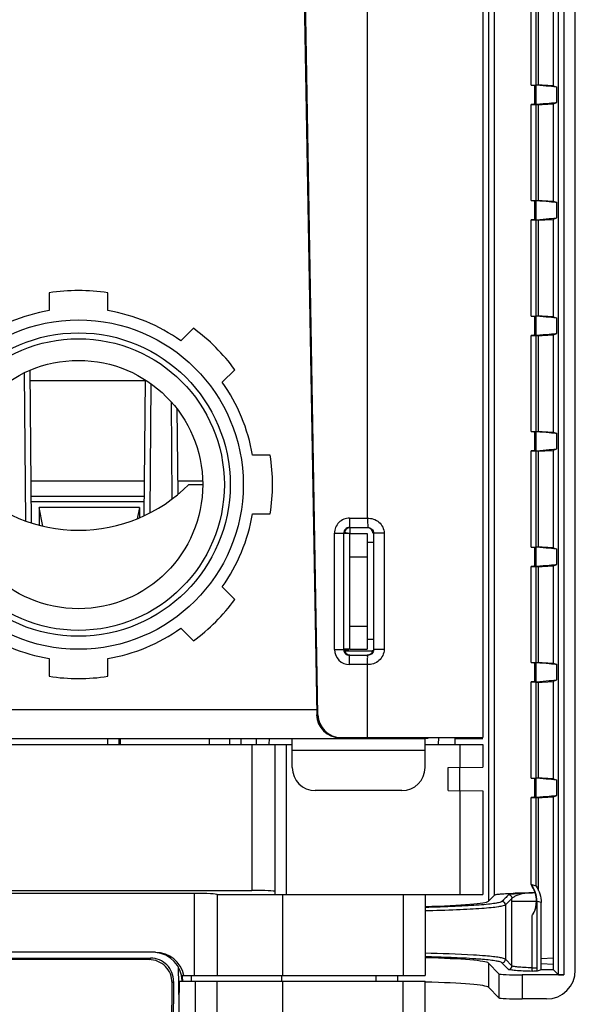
# Model space of a CAD drawing. Header units: millimetres. Extents: x 0 to 1200, y 0 to 1150.
# Tile 8 of 80: x 474 to 522, y 150 to 235. Entities that reach past the tile are written whole.
import ezdxf

# ---------------------------------------------------------------- set-up
doc = ezdxf.new("R2010")
doc.units = ezdxf.units.MM
doc.header["$LTSCALE"] = 74.962963
doc.layers.get('0').update_dxf_attribs({"linetype": 'CONTINUOUS'})
doc.layers.add('00_COMPONENTS', color=7, linetype='CONTINUOUS')

msp = doc.modelspace()

# ---------------------------------------------------------------- linework, layer by layer
at = {"color": 9, "linetype": 'CONTINUOUS'}
for p, q in [((520.654, 294.554), (520.654, 152.233)), ((521.154, 294.579), (521.154, 152.208)), ((514.624, 288.267), (514.624, 158.594)), ((515.15, 159.129), (515.15, 287.741)), ((504.144, 274.166), (504.144, 191.757)), ((518.646, 227.592), (518.646, 229.24)), ((518.646, 217.592), (518.646, 219.24)), ((518.646, 207.592), (518.646, 209.24)), ((474.438, 204.33), (474.55, 191.515)), ((485.344, 192.215), (485.441, 203.378)), ((487.16, 201.828), (487.233, 193.403)), ((518.646, 197.592), (518.646, 199.24)), ((502.602, 191.757), (504.144, 191.757)), ((502.602, 191.757), (502.602, 190.957)), ((502.602, 190.957), (504.185, 190.957)), ((501.303, 190.457), (502.103, 190.457)), ((501.304, 180.376), (501.303, 190.457)), ((502.104, 180.376), (502.103, 190.457)), ((502.644, 190.916), (502.644, 190.453)), ((504.683, 190.456), (504.682, 180.378)), ((505.6, 190.455), (504.683, 190.456)), ((518.646, 187.592), (518.646, 189.24)), ((501.304, 180.376), (502.104, 180.376)), ((502.144, 180.283), (504.643, 180.283)), ((504.184, 179.876), (502.604, 179.876)), ((502.604, 179.076), (502.604, 179.876)), ((505.598, 180.378), (504.682, 180.378)), ((504.144, 179.076), (502.604, 179.076)), ((504.144, 179.076), (504.144, 172.766)), ((518.646, 177.592), (518.646, 179.24)), ((499.874, 174.731), (499.777, 174.731)), ((481.644, 172.666), (481.644, 172.166)), ((495.639, 172.666), (495.63, 172.166)), ((494.144, 172.166), (494.144, 159.533)), ((497.144, 159.166), (497.144, 172.166)), ((512.144, 172.166), (512.144, 170.166)), ((511.144, 168.175), (511.144, 170.157)), ((518.646, 167.592), (518.646, 169.24)), ((512.144, 168.166), (512.144, 159.166)), ((489.144, 159.271), (489.144, 152.166)), ((496.83, 152.166), (496.83, 159.166)), ((507.249, 159.166), (507.249, 152.166)), ((516.667, 158.597), (516.667, 158.844)), ((516.667, 158.597), (518.782, 158.597)), ((516.667, 152.988), (516.667, 158.597)), ((518.646, 159.305), (518.646, 159.393)), ((519.204, 158.473), (518.782, 158.597)), ((518.852, 152.823), (518.852, 158.577)), ((516.097, 158.265), (516.097, 153.567)), ((518.406, 152.823), (518.406, 157.343)), ((516.667, 152.988), (516.097, 153.567)), ((487.776, 152.907), (487.833, 149.666)), ((514.624, 153.238), (514.624, 151.142)), ((516.368, 152.688), (515.798, 153.267)), ((518.406, 152.823), (518.852, 152.823)), ((496.712, 152.166), (496.712, 151.666)), ((504.899, 151.666), (504.899, 152.166)), ((515.539, 152.309), (515.539, 150.227)), ((517.536, 152.208), (517.536, 150.128)), ((488.176, 151.707), (488.109, 151.707)), ((489.249, 151.666), (489.249, 141.691)), ((496.83, 78.065), (496.83, 151.666)), ((507.249, 77.883), (507.249, 151.666))]:
    msp.add_line(p, q, dxfattribs=at)
at = {"color": 7, "linetype": 'CONTINUOUS'}
for p, q in [((522.147, 152.625), (522.147, 294.207)), ((514.144, 274.166), (514.144, 172.766)), ((499.874, 174.731), (498.325, 263.473)), ((498.229, 263.36), (499.777, 174.731)), ((518.316, 229.257), (518.316, 237.575)), ((518.749, 229.277), (518.749, 237.555)), ((518.969, 229.277), (518.969, 237.555)), ((520.249, 229.194), (520.249, 237.638)), ((518.316, 229.257), (518.749, 229.277)), ((518.646, 229.24), (518.749, 229.234)), ((518.749, 227.598), (518.749, 229.234)), ((518.75, 229.29), (520.276, 229.21)), ((520.249, 229.194), (520.558, 229.076)), ((520.558, 227.756), (520.558, 229.076)), ((518.75, 227.542), (520.276, 227.622)), ((520.249, 227.638), (520.558, 227.756)), ((520.249, 219.194), (520.249, 227.638)), ((518.316, 227.575), (518.749, 227.555)), ((518.316, 219.257), (518.316, 227.575)), ((518.646, 227.592), (518.749, 227.598)), ((518.749, 219.277), (518.749, 227.555)), ((518.969, 219.277), (518.969, 227.555)), ((518.316, 219.257), (518.749, 219.277)), ((518.646, 219.24), (518.749, 219.234)), ((518.749, 217.598), (518.749, 219.234)), ((518.75, 219.29), (520.276, 219.21)), ((520.249, 219.194), (520.558, 219.076)), ((520.558, 217.756), (520.558, 219.076)), ((518.316, 217.575), (518.749, 217.555)), ((518.316, 209.257), (518.316, 217.575)), ((518.646, 217.592), (518.749, 217.598)), ((518.749, 209.277), (518.749, 217.555)), ((518.75, 217.542), (520.276, 217.622)), ((518.969, 209.277), (518.969, 217.555)), ((520.249, 217.638), (520.558, 217.756)), ((520.249, 209.194), (520.249, 217.638)), ((518.316, 209.257), (518.749, 209.277)), ((518.646, 209.24), (518.749, 209.234)), ((518.749, 207.598), (518.749, 209.234)), ((518.75, 209.29), (520.276, 209.21)), ((520.249, 209.194), (520.558, 209.076)), ((520.558, 207.756), (520.558, 209.076)), ((518.316, 207.575), (518.749, 207.555)), ((518.316, 199.257), (518.316, 207.575)), ((518.646, 207.592), (518.749, 207.598)), ((518.749, 199.277), (518.749, 207.555)), ((518.75, 207.542), (520.276, 207.622)), ((518.969, 199.277), (518.969, 207.555)), ((520.249, 207.638), (520.558, 207.756)), ((520.249, 199.194), (520.249, 207.638)), ((474.936, 204.556), (475.051, 191.341)), ((474.944, 203.666), (484.944, 203.666)), ((484.842, 191.971), (484.944, 203.715)), ((487.665, 201.218), (487.73, 193.793)), ((518.316, 199.257), (518.749, 199.277)), ((518.646, 199.24), (518.749, 199.234)), ((518.749, 197.598), (518.749, 199.234)), ((518.75, 199.29), (520.276, 199.21)), ((520.249, 199.194), (520.558, 199.076)), ((520.558, 197.756), (520.558, 199.076)), ((518.316, 197.575), (518.749, 197.555)), ((518.316, 189.257), (518.316, 197.575)), ((518.646, 197.592), (518.749, 197.598)), ((518.749, 189.277), (518.749, 197.555)), ((518.75, 197.542), (520.276, 197.622)), ((518.969, 189.277), (518.969, 197.555)), ((520.249, 197.638), (520.558, 197.756)), ((520.249, 189.194), (520.249, 197.638)), ((484.868, 194.966), (475.02, 194.966)), ((489.889, 194.966), (487.72, 194.966)), ((505.6, 190.455), (505.598, 180.378)), ((504.144, 189.666), (504.643, 189.666)), ((518.316, 189.257), (518.749, 189.277)), ((518.75, 189.29), (520.276, 189.21)), ((518.646, 189.24), (518.749, 189.234)), ((518.749, 187.598), (518.749, 189.234)), ((520.249, 189.194), (520.558, 189.076)), ((520.558, 187.756), (520.558, 189.076)), ((518.316, 187.575), (518.749, 187.555)), ((518.316, 179.257), (518.316, 187.575)), ((518.646, 187.592), (518.749, 187.598)), ((518.749, 179.277), (518.749, 187.555)), ((518.75, 187.542), (520.276, 187.622)), ((518.969, 179.277), (518.969, 187.555)), ((520.249, 187.638), (520.558, 187.756)), ((520.249, 179.194), (520.249, 187.638)), ((504.144, 181.266), (504.643, 181.266)), ((518.316, 179.257), (518.749, 179.277)), ((518.646, 179.24), (518.749, 179.234)), ((518.749, 177.598), (518.749, 179.234)), ((518.75, 179.29), (520.276, 179.21)), ((520.249, 179.194), (520.558, 179.076)), ((520.558, 177.756), (520.558, 179.076)), ((518.316, 177.575), (518.749, 177.555)), ((518.316, 169.257), (518.316, 177.575)), ((518.646, 177.592), (518.749, 177.598)), ((518.749, 169.277), (518.749, 177.555)), ((518.75, 177.542), (520.276, 177.622)), ((518.969, 169.277), (518.969, 177.555)), ((520.249, 177.638), (520.558, 177.756)), ((520.249, 169.194), (520.249, 177.638)), ((482.644, 172.666), (482.644, 172.166)), ((501.876, 172.766), (514.144, 172.766)), ((509.41, 172.666), (509.144, 172.666)), ((510.318, 172.166), (510.329, 172.766)), ((511.744, 172.166), (511.744, 172.766)), ((511.744, 172.666), (514.144, 172.666)), ((512.36, 172.77), (512.361, 172.666)), ((512.86, 172.767), (512.861, 172.666)), ((426.744, 172.166), (497.644, 172.166)), ((496.144, 172.166), (496.144, 159.166)), ((509.144, 172.166), (514.144, 172.166)), ((514.144, 172.166), (514.144, 170.183)), ((511.144, 170.157), (514.144, 170.183)), ((512.144, 168.166), (512.144, 170.166)), ((518.316, 169.257), (518.749, 169.277)), ((518.646, 169.24), (518.749, 169.234)), ((518.749, 167.598), (518.749, 169.234)), ((518.75, 169.29), (520.276, 169.21)), ((520.249, 169.194), (520.558, 169.076)), ((520.558, 167.756), (520.558, 169.076)), ((511.144, 168.175), (514.144, 168.148)), ((514.144, 168.148), (514.144, 159.166)), ((518.316, 167.575), (518.749, 167.555)), ((518.316, 160.028), (518.316, 167.575)), ((518.646, 167.592), (518.749, 167.598)), ((518.749, 159.901), (518.749, 167.555)), ((518.75, 167.542), (520.276, 167.622)), ((518.969, 159.522), (518.969, 167.555)), ((520.249, 167.638), (520.558, 167.756)), ((520.249, 152.644), (520.249, 167.638)), ((379.144, 159.533), (494.144, 159.533)), ((518.749, 159.901), (518.316, 160.028)), ((489.144, 159.271), (384.144, 159.271)), ((491.144, 159.166), (514.144, 159.166)), ((491.144, 159.166), (491.144, 152.166)), ((509.144, 159.166), (509.144, 152.166)), ((515.15, 159.129), (514.624, 158.594)), ((518.646, 159.305), (518.674, 159.305)), ((519.204, 152.654), (519.204, 158.473)), ((485.812, 154.166), (385.1, 154.166)), ((519.204, 153.645), (520.249, 153.682)), ((487.762, 152.934), (487.819, 149.665)), ((515.539, 152.309), (514.624, 153.238)), ((519.204, 152.654), (518.84, 152.544)), ((519.204, 153.205), (520.249, 153.141)), ((520.249, 152.644), (519.204, 152.654)), ((520.654, 152.233), (520.249, 152.644)), ((488.126, 152.166), (509.144, 152.166)), ((488.894, 152.166), (488.894, 151.666)), ((506.794, 151.666), (506.794, 152.166)), ((521.154, 152.208), (517.536, 152.208)), ((487.78, 141.079), (487.873, 151.666)), ((487.873, 151.666), (509.144, 151.666)), ((491.144, 78.131), (491.144, 151.666)), ((509.144, 64.166), (509.144, 151.666)), ((515.539, 150.227), (514.624, 151.142)), ((519.651, 150.128), (517.536, 150.128))]:
    msp.add_line(p, q, dxfattribs=at)
at = {"color": 9, "linetype": 'CONTINUOUS'}
for centre, radius, start, end in [((502.602, 190.457), 1.3, 89.99729, 180.01144), ((502.602, 190.457), 0.5, 89.99011, 180.01862), ((502.604, 180.376), 1.3, 180.00602, 270.00271), ((502.604, 180.376), 0.5, 179.99884, 270.00989), ((515.797, 158.264), 0.3, 0.17563, 89.82663), ((516.362, 158.838), 0.306, 1.17934, 88.82446), ((506.204, 24.4), 129.415, 87.70233, 88.69759), ((515.797, 153.567), 0.3, 270.17319, 359.82437), ((516.367, 152.989), 0.3, 270.17319, 359.82437)]:
    msp.add_arc(centre, radius, start, end, dxfattribs=at)
at = {"color": 7, "linetype": 'CONTINUOUS'}
for centre, radius, start, end in [((504.143, 190.416), 0.5, 359.93938, 89.9543), ((501.746, 174.766), 2, 181.01399, 270.86812), ((518.352, 111.545), 47.757, 91.30157, 91.68525), ((518.621, 98.958), 60.347, 89.96254, 91.28552), ((519.631, 121.461), 37.857, 91.46856, 92.80125), ((516.292, 158.572), 2.493, 17.11544, 19.23633)]:
    msp.add_arc(centre, radius, start, end, dxfattribs=at)
for centre, major_axis, ratio, start_param, end_param in [((518.646, 229.3), (3.5, -0.184), 0.017143, -1.66414, -1.569898), ((512.249, 229.481), (8.5, -0.446), 0.017143, 0.213384, 0.70111), ((512.249, 227.351), (8.5, 0.446), 0.017143, -0.70111, -0.213384), ((518.646, 227.532), (3.5, 0.184), 0.017143, 1.569898, 1.66414), ((518.646, 219.3), (3.5, -0.184), 0.017143, -1.66414, -1.569898), ((512.249, 219.481), (8.5, -0.446), 0.017143, 0.213384, 0.70111), ((518.646, 217.532), (3.5, 0.184), 0.017143, 1.569898, 1.66414), ((512.249, 217.351), (8.5, 0.446), 0.017143, -0.70111, -0.213384), ((518.646, 209.3), (3.5, -0.184), 0.017143, -1.66414, -1.569898), ((512.249, 209.481), (8.5, -0.446), 0.017143, 0.213384, 0.70111), ((518.646, 207.532), (3.5, 0.184), 0.017143, 1.569898, 1.66414), ((512.249, 207.351), (8.5, 0.446), 0.017143, -0.70111, -0.213384), ((518.646, 199.3), (3.5, -0.184), 0.017143, -1.66414, -1.569898), ((512.249, 199.481), (8.5, -0.446), 0.017143, 0.213384, 0.70111), ((518.646, 197.532), (3.5, 0.184), 0.017143, 1.569898, 1.66414), ((512.249, 197.351), (8.5, 0.446), 0.017143, -0.70111, -0.213384), ((502.644, 190.416), (0.462, -0.191), 0.999785, 1.963533, 3.534178), ((518.646, 189.3), (3.5, -0.184), 0.017143, -1.66414, -1.569898), ((512.249, 189.481), (8.5, -0.446), 0.017143, 0.213384, 0.70111), ((518.646, 187.532), (3.5, 0.184), 0.017143, 1.569898, 1.66414), ((512.249, 187.351), (8.5, 0.446), 0.017143, -0.70111, -0.213384), ((502.644, 180.416), (0.292, 0.406), 0.999519, -4.087676, -2.517336), ((518.646, 179.3), (3.5, -0.184), 0.017143, -1.66414, -1.569898), ((512.249, 179.481), (8.5, -0.446), 0.017143, 0.213384, 0.70111), ((518.646, 177.532), (3.5, 0.184), 0.017143, 1.569898, 1.66414), ((512.249, 177.351), (8.5, 0.446), 0.017143, -0.70111, -0.213384), ((501.876, 174.766), (-2.003, 0), 0.998621, 6.300615, 7.853982), ((518.646, 169.3), (3.5, -0.184), 0.017143, -1.66414, -1.569898), ((512.249, 169.481), (8.5, -0.446), 0.017143, 0.213384, 0.70111), ((518.646, 167.532), (3.5, 0.184), 0.017143, 1.569898, 1.66414), ((512.249, 167.351), (8.5, 0.446), 0.017143, -0.70111, -0.213384), ((494.144, 159.428), (2, 0), 0.052408, 0, 1.570796), ((489.144, 159.166), (2, 0), 0.052408, 0, 1.570796), ((504.138, 158.623), (10.5, 0), 0.053216, -1.073729, -0.05236), ((485.812, 151.666), (2.503, 0), 0.998629, 0.201358, 1.570796), ((485.606, 151.666), (2.471, -0.401), 0.998555, 6.46064, 7.93215), ((504.138, 153.208), (10.5, 0), 0.053216, 0.05236, 1.073729), ((519.644, 152.632), (1.773, -1.773), 0.997265, -0.784029, 0.784029), ((485.673, 151.666), (2.503, 0), 0.998629, 0.016516, 0.201358), ((517.536, 152.314), (2, 0), 0.053216, -3.089233, -1.570796), ((521.154, 152.234), (0.5, 0), 0.053216, -3.089233, -1.570796), ((504.138, 151.113), (10.5, 0), 0.052408, 0.05236, 1.073925), ((517.536, 150.233), (2, 0), 0.052408, -3.089233, -1.570796)]:
    msp.add_ellipse(centre, major_axis=major_axis, ratio=ratio, start_param=start_param, end_param=end_param, dxfattribs=at)
at = {"color": 9, "linetype": 'CONTINUOUS'}
for points, knots in [([(504.144, 191.757), (504.498, 191.767), (505.244, 191.536), (505.6, 190.807), (505.6, 190.455)], [0, 0, 0, 0, 0.501799, 1, 1, 1, 1]), ([(504.144, 191.757), (504.155, 191.57), (504.149, 191.305), (504.2, 191.036), (504.185, 190.957)], [0, 0, 0, 0, 0.700965, 1, 1, 1, 1]), ([(504.185, 190.957), (504.313, 190.957), (504.579, 190.849), (504.684, 190.583), (504.683, 190.456)], [0, 0, 0, 0, 0.500655, 1, 1, 1, 1]), ([(505.598, 180.378), (505.598, 180.027), (505.244, 179.299), (504.498, 179.067), (504.144, 179.077)], [0, 0, 0, 0, 0.497564, 1, 1, 1, 1]), ([(504.144, 179.076), (504.147, 179.177), (504.157, 179.361), (504.153, 179.617), (504.187, 179.761), (504.164, 179.866), (504.184, 179.876)], [0, 0, 0, 0, 0.377769, 0.700322, 0.917967, 1, 1, 1, 1]), ([(504.682, 180.378), (504.682, 180.25), (504.577, 179.984), (504.311, 179.876), (504.184, 179.876)], [0, 0, 0, 0, 0.500032, 1, 1, 1, 1]), ([(515.798, 158.565), (515.75, 158.517), (515.541, 158.465), (515.156, 158.387), (514.558, 158.319), (513.78, 158.25), (512.825, 158.188), (511.261, 158.11), (510.016, 158.072), (509.144, 158.051)], [0, 0, 0, 0, 0.03038, 0.090508, 0.18018, 0.297948, 0.441696, 0.608769, 1, 1, 1, 1]), ([(516.368, 159.144), (516.311, 159.109), (516.235, 158.989), (516.029, 158.814), (515.892, 158.661), (515.798, 158.565)], [0, 0, 0, 0, 0.245962, 0.500982, 1, 1, 1, 1]), ([(516.667, 158.844), (516.633, 158.787), (516.515, 158.709), (516.343, 158.501), (516.192, 158.362), (516.097, 158.265)], [0, 0, 0, 0, 0.245905, 0.500998, 1, 1, 1, 1]), ([(517.781, 159.272), (517.63, 159.249), (517.363, 159.19), (517.023, 159.066), (516.807, 158.945), (516.695, 158.877), (516.667, 158.844)], [0, 0, 0, 0, 0.379193, 0.680793, 0.894041, 1, 1, 1, 1]), ([(516.097, 158.265), (516.047, 158.216), (515.828, 158.165), (515.427, 158.085), (514.801, 158.017), (513.987, 157.948), (512.988, 157.885), (511.355, 157.807), (510.055, 157.769), (509.144, 157.749)], [0, 0, 0, 0, 0.030198, 0.090325, 0.1801, 0.298024, 0.441925, 0.609084, 1, 1, 1, 1]), ([(514.364, 153.851), (514.02, 153.88), (512.283, 153.998), (510.542, 154.052), (509.147, 154.083)], [0, 0, 0, 0, 0.198263, 1, 1, 1, 1]), ([(514.111, 153.552), (513.92, 153.568), (513.015, 153.637), (512.108, 153.681), (511.393, 153.71)], [0, 0, 0, 0, 0.211891, 1, 1, 1, 1]), ([(515.798, 153.267), (515.756, 153.31), (515.576, 153.359), (515.243, 153.43), (514.73, 153.494), (514.336, 153.532), (514.111, 153.552)], [0, 0, 0, 0, 0.104584, 0.306644, 0.606433, 1, 1, 1, 1]), ([(516.097, 153.567), (516.054, 153.61), (515.869, 153.658), (515.527, 153.73), (515, 153.794), (514.595, 153.832), (514.364, 153.851)], [0, 0, 0, 0, 0.104185, 0.306229, 0.606156, 1, 1, 1, 1]), ([(518.452, 152.518), (518.178, 152.525), (517.687, 152.543), (517.114, 152.575), (516.755, 152.608), (516.568, 152.631), (516.448, 152.656), (516.383, 152.673), (516.368, 152.688)], [0, 0, 0, 0, 0.39289, 0.70288, 0.820054, 0.909278, 0.969285, 1, 1, 1, 1]), ([(518.406, 152.823), (518.176, 152.831), (517.766, 152.848), (517.288, 152.88), (516.989, 152.912), (516.835, 152.934), (516.734, 152.957), (516.68, 152.974), (516.667, 152.988)], [0, 0, 0, 0, 0.394171, 0.703001, 0.819479, 0.908281, 0.968377, 1, 1, 1, 1]), ([(518.452, 152.518), (518.444, 152.524), (518.439, 152.558), (518.414, 152.653), (518.408, 152.751), (518.406, 152.823)], [0, 0, 0, 0, 0.091312, 0.296363, 1, 1, 1, 1])]:
    msp.add_open_spline(points, degree=3, knots=knots, dxfattribs=at)
at = {"color": 7, "linetype": 'CONTINUOUS'}
for points, knots in [([(504.144, 179.916), (504.258, 179.916), (504.494, 179.999), (504.616, 180.217), (504.636, 180.329)], [0, 0, 0, 0, 0.49983, 1, 1, 1, 1]), ([(515.15, 159.129), (515.163, 159.142), (515.22, 159.157), (515.323, 159.18), (515.484, 159.2), (515.792, 159.229), (516.286, 159.259), (516.71, 159.275), (516.948, 159.282)], [0, 0, 0, 0, 0.031023, 0.090953, 0.179871, 0.296592, 0.606035, 1, 1, 1, 1]), ([(517.781, 159.272), (517.605, 159.26), (517.283, 159.251), (516.903, 159.225), (516.655, 159.201), (516.519, 159.185), (516.429, 159.167), (516.379, 159.155), (516.368, 159.144)], [0, 0, 0, 0, 0.370833, 0.679518, 0.802245, 0.89895, 0.965885, 1, 1, 1, 1]), ([(518.406, 157.343), (518.468, 157.432), (518.688, 157.815), (518.782, 158.265), (518.782, 158.597)], [0, 0, 0, 0, 0.245891, 1, 1, 1, 1]), ([(518.406, 157.343), (518.47, 157.436), (518.703, 157.81), (518.831, 158.25), (518.852, 158.577)], [0, 0, 0, 0, 0.255706, 1, 1, 1, 1]), ([(518.84, 152.544), (518.792, 152.53), (518.66, 152.531), (518.532, 152.521), (518.452, 152.518)], [0, 0, 0, 0, 0.38282, 1, 1, 1, 1])]:
    msp.add_open_spline(points, degree=3, knots=knots, dxfattribs=at)
for points in [[(518.646, 159.393), (518.567, 159.618), (518.455, 159.834), (518.316, 160.028)], [(518.749, 159.901), (519.039, 159.494), (519.204, 158.973), (519.204, 158.473)], [(518.782, 158.597), (518.782, 158.836), (518.745, 159.077), (518.674, 159.305)]]:
    msp.add_open_spline(points, degree=3, dxfattribs=at)
at = {"color": 9, "linetype": 'CONTINUOUS'}
for points in [[(518.34, 160.021), (518.626, 159.615), (518.787, 159.094), (518.782, 158.597)], [(518.84, 152.544), (518.849, 152.637), (518.852, 152.73), (518.852, 152.823)]]:
    msp.add_open_spline(points, degree=3, dxfattribs=at)
at = {"layer": '00_COMPONENTS', "color": 7, "linetype": 'CONTINUOUS'}
for p, q in [((476.604, 211.268), (476.604, 209.725)), ((481.684, 209.725), (481.684, 211.268)), ((489.088, 208.202), (487.996, 207.11)), ((491.588, 203.518), (492.68, 204.61)), ((495.746, 197.206), (494.203, 197.206)), ((488.693, 194.666), (489.892, 194.666)), ((475.031, 193.666), (484.857, 193.666)), ((484.414, 192.666), (475.754, 192.666)), ((476.063, 191.065), (475.754, 192.666)), ((475.754, 192.666), (475.754, 191.139)), ((484.414, 192.666), (484.228, 191.703)), ((484.414, 192.666), (484.414, 191.78)), ((494.203, 192.126), (495.746, 192.126)), ((502.644, 190.416), (504.144, 190.416)), ((504.144, 190.416), (504.144, 180.416)), ((492.68, 184.722), (491.588, 185.814)), ((487.996, 182.221), (489.088, 181.13)), ((502.644, 180.416), (504.144, 180.416)), ((476.604, 179.607), (476.604, 178.063)), ((481.684, 178.063), (481.684, 179.607)), ((482.644, 172.466), (482.744, 172.466)), ((482.669, 172.166), (482.669, 172.466)), ((482.744, 172.166), (482.744, 172.666)), ((492.234, 172.166), (492.234, 172.666)), ((493.234, 172.166), (493.234, 172.666)), ((494.544, 172.166), (494.544, 172.666)), ((509.144, 172.766), (509.144, 172.666)), ((387.911, 153.666), (485.377, 153.666)), ((485.247, 153.535), (388.04, 153.535)), ((487.152, 140.948), (487.245, 151.52)), ((487.377, 151.649), (487.285, 141.079))]:
    msp.add_line(p, q, dxfattribs=at)
at = {"layer": '00_COMPONENTS', "color": 9, "linetype": 'CONTINUOUS'}
for p, q in [((484.852, 193.166), (475.035, 193.166)), ((502.644, 188.416), (504.144, 188.416)), ((502.644, 182.416), (504.144, 182.416)), ((499.769, 175.166), (429.394, 175.166)), ((506.144, 172.766), (506.144, 172.666)), ((497.644, 171.666), (509.144, 171.666)), ((485.247, 153.535), (485.38, 153.666)), ((487.245, 151.52), (487.377, 151.651))]:
    msp.add_line(p, q, dxfattribs=at)
at = {"layer": '00_COMPONENTS', "color": 3, "linetype": 'CONTINUOUS'}
for p, q in [((502.644, 190.416), (502.13, 190.416)), ((502.644, 180.416), (502.644, 190.416)), ((502.644, 180.416), (502.13, 180.416)), ((364.144, 172.666), (509.144, 172.666)), ((482.794, 172.166), (482.794, 172.666)), ((490.494, 172.166), (490.494, 172.666)), ((497.644, 170.166), (497.644, 172.666)), ((504.144, 172.666), (504.144, 172.766)), ((509.144, 170.166), (509.144, 172.666)), ((507.144, 168.166), (499.644, 168.166))]:
    msp.add_line(p, q, dxfattribs=at)
at = {"layer": '00_COMPONENTS', "color": 7, "linetype": 'CONTINUOUS'}
for radius in [14.262, 13.132, 12.624, 10.751]:
    msp.add_circle((479.144, 194.666), radius, dxfattribs=at)
for centre, radius, start, end in [((479.144, 194.666), 16.796, 81.30186, 98.69814), ((479.144, 194.666), 15.272, 99.57393, 125.42607), ((479.144, 194.666), 15.272, 54.57393, 80.42607), ((479.144, 194.666), 16.796, 36.30186, 53.69814), ((479.144, 194.666), 15.272, 9.57393, 35.42607), ((479.144, 194.666), 16.796, 351.30186, 8.69814), ((479.144, 204.191), 13.487, 224.92776, 315.07224), ((479.144, 194.666), 15.272, 324.57393, 350.42607), ((502.791, 191.994), 1.566, 246.5294, 250.39212), ((479.144, 194.666), 16.796, 306.30186, 323.69814), ((479.144, 194.666), 15.272, 234.57393, 260.42607), ((479.144, 194.666), 15.272, 279.57393, 305.42607), ((502.791, 178.838), 1.566, 109.60787, 113.47081), ((479.144, 194.666), 16.796, 261.30186, 278.69814), ((485.378, 151.667), 1.999, 359.54398, 89.95602)]:
    msp.add_arc(centre, radius, start, end, dxfattribs=at)
at = {"layer": '00_COMPONENTS', "color": 3, "linetype": 'CONTINUOUS'}
for centre, start, end in [((499.644, 170.166), 180, 270), ((507.144, 170.166), 270, 360)]:
    msp.add_arc(centre, 2, start, end, dxfattribs=at)
at = {"layer": '00_COMPONENTS', "color": 7, "linetype": 'CONTINUOUS'}
msp.add_ellipse((485.242, 151.532), major_axis=(1.424, 1.412), ratio=0.997241, start_param=-0.78838, end_param=0.78838, dxfattribs=at)
for points in [[(502.265, 190.519), (502.357, 190.486), (502.453, 190.461), (502.55, 190.444)], [(502.265, 180.313), (502.357, 180.346), (502.453, 180.371), (502.55, 180.388)]]:
    msp.add_open_spline(points, degree=3, dxfattribs=at)

doc.saveas('drawing.dxf')
